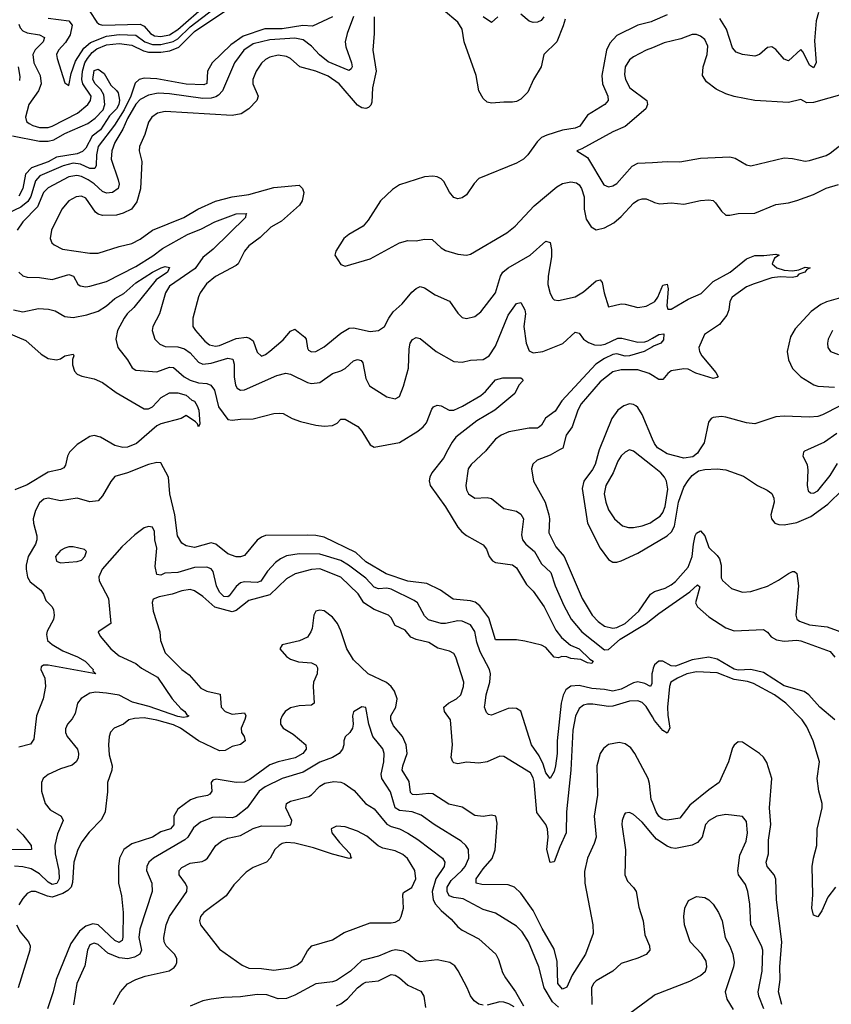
# Model space of a CAD drawing. Header units: inches. Extents: x 1694797 to 1849917, y 907313 to 1017959.
# Tile 223 of 256: x 1766974 to 1770855, y 947351 to 952056. Entities that reach past the tile are written whole.
import ezdxf

# ---------------------------------------------------------------- set-up
doc = ezdxf.new("R2010")
doc.units = ezdxf.units.IN
doc.header["$MEASUREMENT"] = 0
for name, color, linetype in [('B7964', 7, 'Continuous'), ('B7965', 7, 'Continuous'), ('B7974', 7, 'Continuous'), ('B7975', 7, 'Continuous')]:
    doc.layers.add(name, color=color, linetype=linetype)

msp = doc.modelspace()

# ---------------------------------------------------------------- linework, layer by layer
at = {"layer": 'B7964', "color": 5}
for points, elevation in [([(1767223.5, 950000), (1767213.4, 949990), (1767203.7, 949970), (1767193.5, 949926.5), (1767185.2, 949914.8), (1767170, 949906.2), (1767110, 949893.3), (1767010, 949832.8), (1766950.8, 949809.2)], 620), ([(1769021.9, 950000), (1769000, 949960), (1768945.1, 949890), (1768934.8, 949870), (1768932, 949852), (1768936.6, 949830), (1769010, 949727.5), (1769070, 949630.2), (1769089.2, 949609.2), (1769111.1, 949591.1), (1769190, 949547), (1769205.8, 949525.8), (1769218.9, 949490), (1769234.3, 949470), (1769250, 949461.3), (1769330, 949450.7), (1769350, 949436.5), (1769397.7, 949357.7), (1769430, 949324.5), (1769481.4, 949250), (1769538.5, 949138.5), (1769564.2, 949104.2), (1769607.3, 949067.3), (1769648.8, 949050), (1769700.2, 949000.2), (1769716.5, 948990), (1769710, 948979.5), (1769690, 948983.1), (1769657.8, 948997.8), (1769610, 949003.9), (1769590, 949010.9), (1769566.7, 949013.3), (1769550, 949006), (1769530, 949009.3), (1769490, 949056.2), (1769470, 949067), (1769390, 949086.6), (1769350, 949092.3), (1769250, 949093.2), (1769218.1, 949198.1), (1769175.3, 949255.3), (1769152.5, 949272.5), (1769130, 949279.5), (1769047.1, 949287.1), (1768986, 949330), (1768921.7, 949361.7), (1768830, 949373.6), (1768727.2, 949407.2), (1768630, 949465.4), (1768581.4, 949510), (1768430, 949582.7), (1768390, 949591), (1768350, 949592.2), (1768149.6, 949590.4), (1768130, 949583.9), (1768110, 949569), (1768050, 949495.3), (1768030, 949488.7), (1768010, 949488.5), (1767970, 949503.1), (1767912.3, 949550), (1767890, 949555.9), (1767810, 949534), (1767770, 949541.3), (1767750, 949555.1), (1767729.3, 949589.3), (1767716.3, 949690), (1767691.6, 949790), (1767686.3, 949870), (1767650, 949937.7), (1767630, 949939.2), (1767590, 949929.8), (1767490, 949890.7), (1767430, 949873.3), (1767410.1, 949849.9), (1767370, 949780.5), (1767350, 949756.4), (1767310, 949751.9), (1767250, 949769), (1767170, 949756.3), (1767110, 949769.8), (1767090, 949764.2), (1767070, 949746.6), (1767049.3, 949710), (1767039.4, 949670), (1767040.2, 949650), (1767056.8, 949590), (1767055.9, 949570), (1767049.5, 949550), (1767014.7, 949490), (1767005, 949450), (1767004.7, 949430), (1767012.6, 949392.6), (1767024.8, 949370), (1767075.6, 949330), (1767089.1, 949310), (1767099.9, 949279.9), (1767130.3, 949250.3), (1767136.5, 949236.5), (1767139.7, 949210), (1767135.4, 949190), (1767106.5, 949133.5), (1767102.6, 949117.4), (1767107.2, 949090), (1767130.2, 949070), (1767180.1, 949040.1), (1767250.9, 949010.9), (1767287.1, 948990), (1767326, 948950), (1767323.8, 948943.8), (1767338.8, 948930), (1767110, 948971.9), (1767087.9, 948972.1), (1767076.7, 948963.3), (1767076.1, 948950), (1767095.5, 948910), (1767097.6, 948870), (1767086.9, 948810), (1767054.1, 948730), (1767042, 948618), (1767026.7, 948593.3), (1766970, 948579.8)], 640), ([(1769207.1, 950000), (1769203.9, 949996.1), (1769133.8, 949930), (1769119.3, 949910), (1769107.6, 949830), (1769110.2, 949810), (1769120.2, 949790), (1769150, 949769.3), (1769210, 949772.6), (1769230, 949767.6), (1769290, 949720.2), (1769350, 949708.1), (1769370, 949693.1), (1769382.9, 949670), (1769374.4, 949594.4), (1769378.7, 949570), (1769393.8, 949550), (1769435.1, 949515.1), (1769470, 949455), (1769513.8, 949413.8), (1769533.9, 949350), (1769575.9, 949255.9), (1769610.8, 949190.8), (1769662.5, 949130), (1769770, 949045.5), (1769790, 949046.6), (1769844.9, 949095.1), (1769969.3, 949170), (1770000, 949194.3)], 660), ([(1769554.7, 950000), (1769510, 949974.7), (1769448.9, 949951.1), (1769428.7, 949931.3), (1769422.2, 949910), (1769431, 949850), (1769486.9, 949750), (1769504.1, 949690), (1769507.7, 949670), (1769504.6, 949604.6), (1769537.7, 949537.7), (1769577.4, 949490), (1769663.6, 949290), (1769711.9, 949210), (1769739.8, 949179.8), (1769770, 949158.3), (1769810, 949149), (1769830, 949152.2), (1769869, 949170), (1769934, 949230), (1769990, 949311.3), (1770000, 949317.4)], 680), ([(1769745.2, 950000), (1769741.2, 949990), (1769725.4, 949930), (1769713.5, 949906.5), (1769671.8, 949850), (1769664.2, 949815.8), (1769689.3, 949649.3), (1769750, 949531.1), (1769790, 949476.2), (1769810, 949463.5), (1769830, 949462.9), (1769850, 949470.2), (1769930, 949506.5), (1770000, 949547.5)], 720), ([(1770000, 949922), (1769910, 949994.8), (1769890, 949999.7), (1769870, 949989.8), (1769850, 949971.1), (1769834.3, 949945.7), (1769811.4, 949890), (1769777.6, 949830), (1769769.5, 949790), (1769777.1, 949750), (1769790, 949714.4), (1769818, 949670), (1769857.3, 949637.3), (1769886, 949630), (1769910, 949629.5), (1769950, 949636.8), (1769990, 949652.3), (1770000, 949658.9)], 740), ([(1770000, 948941), (1769997.6, 948930), (1769996.4, 948883.6), (1769990, 948869.8), (1769964, 948884), (1769930, 948891.9), (1769910, 948887.7), (1769850, 948856.1), (1769810, 948847.3), (1769770, 948855.7), (1769710, 948860.7), (1769650, 948875), (1769610, 948870.8), (1769586.4, 948853.6), (1769572.2, 948827.8), (1769563.4, 948790), (1769543.6, 948610), (1769544.4, 948550), (1769536.3, 948490), (1769530, 948462.9), (1769510, 948429.3), (1769490, 948457), (1769477.8, 948497.8), (1769458, 948538), (1769421.8, 948590), (1769370, 948751.1), (1769350, 948764.1), (1769330, 948766.6), (1769310, 948763.7), (1769230, 948732.8), (1769216.1, 948736.1), (1769205.6, 948745.6), (1769197.6, 948770), (1769199.4, 948790), (1769204.4, 948830), (1769221.9, 948890), (1769226.1, 948930), (1769220.2, 948950), (1769175.6, 949035.6), (1769160.6, 949080.6), (1769150, 949133), (1769130, 949164.6), (1769090, 949182), (1769070, 949183), (1769010, 949169.9), (1768990, 949169.9), (1768928.4, 949188.4), (1768910, 949207.1), (1768876, 949270), (1768861.2, 949281.2), (1768750, 949334), (1768730, 949338.7), (1768690, 949336.6), (1768670, 949344.1), (1768630, 949387.2), (1768546.5, 949450), (1768510, 949471), (1768410, 949501.6), (1768310, 949503.2), (1768250, 949493.3), (1768220.8, 949479.2), (1768198.3, 949461.7), (1768159.9, 949420.1), (1768127.4, 949372.6), (1768110, 949366.8), (1768050.1, 949369.9), (1768030, 949364.3), (1768010, 949347.3), (1767976.5, 949303.5), (1767970, 949298.4), (1767950, 949299.2), (1767930, 949321), (1767916, 949350), (1767899.4, 949419.4), (1767890, 949432.2), (1767870, 949440.4), (1767810, 949437.5), (1767730, 949414.6), (1767668.6, 949411.4), (1767650, 949402), (1767630, 949404.5), (1767622.9, 949442.9), (1767630.9, 949530), (1767621.1, 949570), (1767618.7, 949610), (1767610, 949630.9), (1767590, 949633.8), (1767570, 949627.6), (1767525.2, 949594.8), (1767463.1, 949536.9), (1767369.3, 949430.7), (1767353.2, 949393.2), (1767354, 949374), (1767399.3, 949290), (1767410.4, 949170), (1767350.5, 949130), (1767358.7, 949110), (1767410.2, 949050), (1767450, 949015.4), (1767530, 948978.7), (1767557.6, 948957.6), (1767633.4, 948913.4), (1767704.3, 948810), (1767744.6, 948764.6), (1767764.4, 948750), (1767774.4, 948734.4), (1767783.1, 948730), (1767775.9, 948724.1), (1767758.2, 948721.8), (1767730, 948726.4), (1767594.2, 948774.2), (1767514.2, 948794.2), (1767450, 948828.1), (1767390, 948837.9), (1767338.3, 948841.7), (1767310, 948837.7), (1767268.1, 948811.9), (1767251.3, 948790), (1767239.1, 948740.9), (1767225.2, 948714.8), (1767203.1, 948690), (1767193.1, 948666.9), (1767193.8, 948650), (1767202.2, 948630), (1767250.8, 948570.8), (1767256.3, 948550), (1767253.6, 948526.4), (1767244.6, 948510), (1767225.9, 948494.1), (1767170, 948476.1), (1767110.7, 948449.3), (1767086.7, 948430), (1767078.2, 948410), (1767078.5, 948370), (1767096.3, 948310), (1767119.7, 948279.7), (1767172.2, 948250), (1767182, 948230), (1767155.3, 948164.7), (1767143, 948110), (1767144.2, 948070), (1767162.3, 947990), (1767163.8, 947950), (1767152.3, 947927.7), (1767130, 947923.9), (1767110, 947935.2), (1767070, 947975.1), (1767030, 947997.9), (1766990, 948008), (1766950, 948010.9)], 660), ([(1770000, 948724.1), (1769970, 948773.5), (1769950, 948793.2), (1769930, 948801.3), (1769890, 948799.7), (1769810, 948775.5), (1769790, 948773.5), (1769714.6, 948785.4), (1769690, 948785), (1769670, 948779.9), (1769650, 948764.1), (1769632.3, 948727.7), (1769618.7, 948661.3), (1769610.1, 948469.9), (1769588.7, 948270), (1769586.9, 948170), (1769556.4, 948103.6), (1769530, 948031), (1769510, 948028.4), (1769494.6, 948090), (1769501.5, 948150), (1769497.7, 948190), (1769489.9, 948210), (1769447.5, 948267.5), (1769433.9, 948413.9), (1769430, 948432.3), (1769416.4, 948456.4), (1769290, 948534.6), (1769270, 948537), (1769210, 948509.9), (1769170, 948503.4), (1769110, 948507.2), (1769070, 948500.5), (1769050, 948504), (1769044.9, 948510), (1769037.6, 948530), (1769043.7, 948590), (1769034.9, 948710), (1769004.9, 948750), (1769002.4, 948770), (1769025, 948790), (1769062.4, 948810), (1769083.5, 948830), (1769097, 948870), (1769097.3, 948890), (1769059.4, 949010), (1769050, 949026.9), (1769030, 949038.5), (1768973.4, 949053.4), (1768930, 949080.5), (1768870, 949093.5), (1768845.1, 949105.1), (1768818.3, 949138.3), (1768770, 949161.4), (1768750, 949197.3), (1768737.3, 949210), (1768670, 949237.2), (1768619.9, 949270), (1768592.2, 949312.2), (1768510, 949391.3), (1768410, 949431.1), (1768370, 949429.1), (1768291.4, 949408.6), (1768250, 949383.8), (1768170, 949307.8), (1768070, 949279.9), (1768010, 949231.9), (1767990, 949226.1), (1767908, 949248), (1767850, 949299.2), (1767810, 949327.2), (1767790, 949332.4), (1767750, 949327), (1767703.1, 949310), (1767641.6, 949298.4), (1767612.5, 949287.5), (1767608.3, 949271.7), (1767613.2, 949230), (1767644, 949130), (1767647.6, 949090), (1767670.1, 949030), (1767750, 948950.8), (1767785.1, 948925.1), (1767841.2, 948861.2), (1767870, 948846.5), (1767932.5, 948832.5), (1767938, 948770), (1767956.9, 948750), (1767990, 948737.7), (1768050, 948743.9), (1768055.4, 948730), (1768051.3, 948711.3), (1768032.8, 948670), (1768034.6, 948650), (1768047.3, 948630), (1768053, 948610), (1768030, 948592.6), (1767990, 948583.2), (1767956.8, 948563.2), (1767930, 948562.5), (1767830, 948609.4), (1767743.5, 948670), (1767710, 948686.3), (1767630.6, 948709.4), (1767570, 948719.4), (1767523.4, 948716.6), (1767497.1, 948710), (1767470.1, 948689.9), (1767427, 948670), (1767408.8, 948651.2), (1767401.8, 948630), (1767399.8, 948590), (1767403, 948543), (1767415.9, 948490), (1767414.3, 948470), (1767394.6, 948410), (1767394.1, 948365.9), (1767383.1, 948270), (1767365.4, 948234.6), (1767306.2, 948173.8), (1767272.4, 948127.6), (1767251.8, 948090), (1767233.8, 948030), (1767227.1, 947932.9), (1767220.1, 947910), (1767205.4, 947894.6), (1767180.2, 947879.8), (1767130, 947863.5), (1767107.5, 947867.5), (1767050, 947890.4), (1767029.6, 947890.4), (1767010, 947879.8), (1766990, 947856.5), (1766970, 947826.8)], 680), ([(1770000, 948315.2), (1769994.2, 948330), (1769986.5, 948406.5), (1769979.7, 948430), (1769914.8, 948550), (1769895.9, 948575.9), (1769870, 948596.1), (1769841.2, 948601.2), (1769790, 948591.6), (1769766.2, 948573.8), (1769750, 948548.6), (1769734.7, 948490), (1769736.4, 948350), (1769721.3, 948250), (1769730.1, 948150), (1769721.2, 948118.8), (1769688.5, 948050), (1769674.6, 947985.4), (1769676.8, 947930), (1769715, 947730), (1769716.6, 947690), (1769679.5, 947590), (1769615.8, 947490), (1769590, 947432.4), (1769570, 947422.9), (1769547.4, 947450), (1769544.9, 947555.1), (1769530, 947614), (1769472.4, 947712.4), (1769430, 947799.1), (1769370, 947881.4), (1769340.4, 947910), (1769310, 947921.2), (1769183.3, 947923.3), (1769156.4, 947930), (1769157.7, 947950), (1769190, 947998), (1769232.8, 948047.2), (1769248.3, 948088.3), (1769256.6, 948216.6), (1769250.7, 948250.7), (1769230, 948255.3), (1769190, 948248.1), (1769150, 948253.7), (1769090, 948293.2), (1769026.5, 948306.5), (1768950, 948356.1), (1768930, 948358.5), (1768870, 948351.4), (1768852.9, 948352.9), (1768843, 948363), (1768836.3, 948416.3), (1768803, 948470), (1768805.8, 948490), (1768827.2, 948550), (1768822.2, 948590), (1768805, 948630), (1768762, 948682), (1768748.8, 948710), (1768748.3, 948730), (1768772.1, 948770), (1768779.6, 948810), (1768767, 948847), (1768751.3, 948870), (1768728.7, 948888.7), (1768640.3, 948930), (1768570, 948996.2), (1768539, 949050), (1768510, 949135.6), (1768493.6, 949170), (1768470, 949200.9), (1768430, 949230.8), (1768410, 949233.7), (1768390, 949229.2), (1768380.4, 949210), (1768372.8, 949147.2), (1768367.2, 949130), (1768350, 949105.6), (1768312.7, 949087.3), (1768230, 949069.4), (1768218.7, 949050), (1768250, 949012.4), (1768270, 949000.5), (1768307.6, 948987.6), (1768370, 948983.1), (1768392.2, 948972.2), (1768398.1, 948958.1), (1768396.2, 948930), (1768379.7, 948890), (1768377.3, 948870), (1768382.7, 948790), (1768370, 948779.8), (1768310, 948777.6), (1768270, 948767.9), (1768244, 948750), (1768228.8, 948730), (1768221.5, 948710), (1768222, 948690), (1768235, 948670), (1768281.9, 948641.9), (1768342.6, 948590), (1768344.8, 948570), (1768328.7, 948550), (1768291.2, 948528.8), (1768209.8, 948510.2), (1768170, 948494.5), (1768075.3, 948424.7), (1768050, 948412.3), (1768010, 948411.4), (1767913.8, 948426.2), (1767898.6, 948421.4), (1767890.2, 948410), (1767893.8, 948370), (1767884.3, 948355.7), (1767871.8, 948348.2), (1767821.2, 948338.8), (1767791.9, 948328.1), (1767730, 948284.1), (1767711.7, 948250), (1767711, 948209), (1767695.8, 948190), (1767650, 948174.6), (1767610, 948150.3), (1767510, 948117), (1767472.9, 948090), (1767452.4, 948050), (1767447.6, 948010), (1767446.8, 947930), (1767461.5, 947870), (1767468.5, 947790), (1767468.1, 947671.9), (1767464.6, 947655.4), (1767450, 947646.3), (1767430, 947655.8), (1767350, 947730.7), (1767324.2, 947735.8), (1767290, 947724.8), (1767260.3, 947699.7), (1767219.1, 947640.9), (1767148.3, 947470), (1767134.4, 947410), (1767107.4, 947330)], 720), ([(1769550, 947337.2), (1769522.1, 947362.1), (1769482.4, 947430), (1769456, 947530), (1769407.9, 947650), (1769377.4, 947697.4), (1769350, 947724), (1769250, 947787.1), (1769190, 947803.4), (1769094.9, 947854.9), (1769050, 947861.2), (1769028, 947870), (1769018.4, 947890), (1769018.3, 947910), (1769037.1, 947942.9), (1769088.9, 947990), (1769104.1, 948010), (1769121.9, 948050), (1769119.8, 948090), (1769107.8, 948110), (1769085.3, 948130), (1768955.8, 948210), (1768893.9, 948253.9), (1768851.4, 948271.4), (1768790, 948276.7), (1768770.3, 948290.3), (1768746.7, 948366.7), (1768705.6, 948430), (1768702.7, 948450), (1768716, 948510), (1768716.7, 948550), (1768710.9, 948570.9), (1768662.4, 948630), (1768644.6, 948690), (1768629.3, 948769.3), (1768610, 948772), (1768570, 948749), (1768565.2, 948730), (1768569.2, 948690), (1768566.3, 948670), (1768553.7, 948650), (1768531.3, 948628.7), (1768523.6, 948610), (1768524.5, 948590), (1768517.8, 948570), (1768502, 948550), (1768470, 948529.9), (1768410, 948508.4), (1768330, 948460.1), (1768230, 948429.9), (1768147.8, 948390), (1768120.1, 948370), (1768062, 948290), (1768010, 948248.4), (1767990, 948241.5), (1767930, 948245.6), (1767897.1, 948242.9), (1767838.7, 948221.3), (1767805.5, 948194.5), (1767778, 948150), (1767763.6, 948136.4), (1767614.9, 948050), (1767592.3, 948030), (1767582, 948010), (1767580.6, 947990), (1767606.2, 947930), (1767608.6, 947890), (1767549.2, 947710), (1767544.4, 947670), (1767557.1, 947610), (1767549.3, 947590.7), (1767523.1, 947576.9), (1767491.1, 947568.9), (1767450, 947572.9), (1767395.6, 947595.6), (1767350, 947636.5), (1767330, 947643.7), (1767310, 947634.4), (1767298.3, 947610), (1767286, 947534), (1767247.7, 947450), (1767231.5, 947348.5)], 740), ([(1767422.3, 947350), (1767455.9, 947410), (1767490.7, 947449.3), (1767530, 947469.8), (1767574.2, 947485.8), (1767688.7, 947511.3), (1767713.6, 947526.4), (1767721.6, 947538.4), (1767726.5, 947550), (1767725.5, 947570), (1767715.2, 947590), (1767674.7, 947630), (1767666, 947650), (1767664, 947670), (1767674.3, 947730), (1767690.1, 947770), (1767774.2, 947890), (1767775.8, 947910), (1767767.8, 947927.8), (1767736.5, 947970), (1767737.2, 947990), (1767750, 948005.1), (1767790, 948025), (1767846.3, 948033.7), (1767860, 948040), (1767872.3, 948050), (1767912.9, 948110), (1767938.7, 948130), (1767970, 948144.6), (1768030, 948158.3), (1768090, 948190.5), (1768130, 948203.6), (1768238.5, 948201.5), (1768271.4, 948208.6), (1768275, 948230), (1768247.4, 948290), (1768250, 948310.8), (1768270, 948321.8), (1768356.2, 948343.8), (1768370, 948351.9), (1768410, 948393.7), (1768432.9, 948407.1), (1768476, 948416), (1768510, 948412.4), (1768526.2, 948406.2), (1768573.3, 948373.3), (1768627.3, 948310), (1768670, 948284.8), (1768730, 948211.2), (1768750, 948199.9), (1768790, 948189.9), (1768830, 948169.3), (1768878.5, 948138.5), (1768996.8, 948050), (1769006.7, 948030), (1769004.3, 948010), (1768964.2, 947950), (1768947, 947890), (1768951.8, 947850), (1768963.3, 947830), (1768990, 947799.1), (1769038.1, 947758.1), (1769070, 947721.3), (1769090, 947705), (1769170, 947664), (1769251.3, 947590), (1769264.4, 947564.4), (1769282.9, 947502.9), (1769296.8, 947476.8), (1769344.7, 947410), (1769383.8, 947343.8)], 760), ([(1770000, 948162.9), (1769950, 948221.5), (1769910, 948258), (1769890, 948267.3), (1769870, 948263.7), (1769863.8, 948256.2), (1769854.9, 948230), (1769853.8, 948210), (1769870.2, 948089.8), (1769868.1, 947970), (1769879.8, 947939.8), (1769909.4, 947909.4), (1769921.8, 947890), (1769935.5, 947815.5), (1769955.2, 947750), (1769963.6, 947683.6), (1769985.5, 947630), (1769987.4, 947610), (1769970, 947588.7), (1769930, 947570.9), (1769850, 947546.6), (1769810.2, 947509.8), (1769730, 947463.5), (1769717.2, 947450), (1769708.2, 947430), (1769710, 947349.7)], 740), ([(1766960.3, 948190), (1766990, 948160.8), (1767030, 948110.2), (1767031.3, 948090), (1766910, 948089.2)], 640), ([(1766959.3, 947730), (1766977.1, 947697.1), (1767016.8, 947650), (1767024.2, 947630), (1767023.3, 947610), (1766966.9, 947430)], 680), ([(1769190, 947347.2), (1769170, 947352.2), (1769147.4, 947367.4), (1769130, 947390.7), (1769114.6, 947430), (1769071.5, 947511.5), (1769054.2, 947534.2), (1769031.8, 947550), (1768970, 947562.7), (1768890, 947554.2), (1768870, 947561), (1768832.3, 947592.3), (1768810, 947604.7), (1768771, 947611), (1768750, 947606.9), (1768690, 947580.4), (1768610, 947560.8), (1768555.7, 947510), (1768490, 947464), (1768470, 947457.8), (1768390, 947448.7), (1768290, 947394.4), (1768250, 947378.9), (1768210, 947377.5), (1768155.5, 947395.5), (1768110, 947398.3), (1768030, 947386.1), (1767950, 947383.8), (1767890, 947376), (1767850, 947368.1), (1767790, 947341.6)], 760), ([(1768490, 947343), (1768510, 947353.3), (1768542.3, 947377.7), (1768590, 947430.1), (1768617.2, 947450), (1768630, 947456), (1768690, 947462.7), (1768750, 947492.7), (1768770, 947490.1), (1768790, 947478), (1768830, 947441.7), (1768893.1, 947413.1), (1768906.5, 947390), (1768914.9, 947334.9)], 740), ([(1769339, 947339), (1769313.5, 947353.5), (1769290, 947361.7), (1769270, 947362.6), (1769210, 947346)], 760), ([(1769891.9, 947308.1), (1770000, 947388.4)], 760)]:
    msp.add_lwpolyline(points, dxfattribs=dict(at, elevation=elevation))
for points, elevation in [([(1767230, 949536.9), (1767210, 949536.3), (1767190, 949531.1), (1767170, 949518.7), (1767146.5, 949490), (1767150, 949468.5), (1767170, 949461.1), (1767250, 949467.2), (1767270, 949474), (1767286, 949490), (1767294, 949514), (1767284.1, 949524.1)], 660), ([(1768490, 948202), (1768464, 948190), (1768466.8, 948170), (1768503.5, 948123.5), (1768554.6, 948070), (1768555.5, 948055.5), (1768561, 948050), (1768550, 948048.2), (1768470, 948068.1), (1768379, 948099), (1768290, 948121.1), (1768250, 948123.7), (1768230, 948118.7), (1768214.4, 948110), (1768194.7, 948090), (1768171.4, 948048.6), (1768154.3, 948030), (1768090, 948004.2), (1768057.9, 947982.1), (1767998.1, 947921.9), (1767961.3, 947870), (1767854.6, 947790), (1767839.7, 947770), (1767834.4, 947750), (1767838.5, 947730), (1767930, 947614.9), (1768038.4, 947538.4), (1768070, 947523.8), (1768130, 947522.5), (1768190, 947514), (1768270, 947525.1), (1768300.5, 947539.5), (1768322.7, 947557.3), (1768350, 947605.7), (1768372, 947630), (1768470, 947659.6), (1768526.3, 947693.7), (1768650, 947740.6), (1768750, 947740.2), (1768770, 947743.5), (1768790, 947754.6), (1768799, 947770), (1768809.8, 947810), (1768806.5, 947873.5), (1768810, 947884.7), (1768850, 947908.7), (1768867.8, 947950), (1768863.4, 947990), (1768828.2, 948048.2), (1768806.2, 948066.2), (1768770, 948084.4), (1768710, 948097.4), (1768688.5, 948108.5), (1768634.3, 948154.3), (1768590, 948178.6), (1768530, 948199)], 780)]:
    msp.add_lwpolyline(points, close=True, dxfattribs=dict(at, elevation=elevation))
at = {"layer": 'B7965', "color": 5}
for points, elevation in [([(1766970, 952034.9), (1766977.4, 952017.4), (1766990, 952003.1), (1767010, 951993.7), (1767070, 951983.1), (1767093.8, 951970), (1767086.1, 951950), (1767048.9, 951911.1), (1767037.7, 951890), (1767042.9, 951850), (1767072.8, 951790), (1767076.5, 951750), (1767064.5, 951715.5), (1767017.9, 951650), (1767002.1, 951590), (1767007.8, 951570), (1767020.2, 951560.2), (1767037.3, 951550), (1767070, 951540.8), (1767110, 951540.6), (1767130, 951547.2), (1767251.4, 951608.6), (1767300.4, 951650), (1767313.8, 951670), (1767316, 951690), (1767275.6, 951750), (1767271.9, 951770), (1767275.1, 951810), (1767286.4, 951850), (1767298.1, 951870), (1767321.1, 951898.9), (1767343.6, 951916.4), (1767390, 951935.3), (1767450, 951942.7), (1767510, 951934.5), (1767566.8, 951906.8), (1767590, 951900.9), (1767650, 951900.3), (1767692.3, 951907.7), (1767735.8, 951924.2), (1767810, 951999.3), (1767970, 952106.7)], 640), ([(1767110, 952063.9), (1767210, 952050.1), (1767226, 952030), (1767215.8, 951984.2), (1767193, 951947), (1767159.8, 951910), (1767151, 951890), (1767152.9, 951870), (1767190, 951754.8), (1767210, 951742), (1767220.8, 951799.2), (1767241.9, 951858.1), (1767280.7, 951919.3), (1767312.9, 951947.1), (1767390, 951977.2), (1767450, 951984.6), (1767530, 951981.3), (1767572.8, 951950), (1767610, 951937), (1767650, 951938.1), (1767708, 951952), (1767730, 951964.5), (1767790, 952022.5), (1767904.4, 952110)], 660), ([(1767310, 952095), (1767343.8, 952043.8), (1767354.8, 952034.8), (1767370.1, 952030.1), (1767550, 952034.5), (1767570, 952024.2), (1767600.3, 951990), (1767619.4, 951979.4), (1767650, 951975.6), (1767690, 951983.7), (1767730, 952008.9), (1767869.9, 952130)], 680), ([(1768470, 952068.8), (1768374.6, 952025.4), (1768328.9, 952028.9), (1768230, 952012), (1768147, 952013), (1768042.2, 951977.8), (1767984.2, 951935.8), (1767895.3, 951850), (1767872.3, 951810), (1767868.8, 951751.2), (1767855.7, 951744.3), (1767770, 951748.3), (1767630, 951772.7), (1767570, 951776.5), (1767545, 951770), (1767527.4, 951752.6), (1767505.5, 951690), (1767474.4, 951625.6), (1767428, 951552), (1767350.4, 951450), (1767341.3, 951410), (1767340.2, 951359.8), (1767334.4, 951345.6), (1767310, 951345.2), (1767265.6, 951365.6), (1767230, 951370), (1767182, 951358), (1767070.1, 951310), (1767050, 951286.6), (1767028.2, 951211.8), (1767013.1, 951186.9), (1766979.6, 951160.4), (1766916.9, 951130)], 640), ([(1768570.8, 952070.8), (1768540.1, 951990), (1768530.8, 951950), (1768534, 951926), (1768561.6, 951850), (1768563.5, 951830), (1768559.1, 951820.9), (1768550, 951813.5), (1768545.1, 951814.9), (1768450, 951854.5), (1768407.7, 951887.7), (1768369.9, 951930), (1768330, 951959.3), (1768290, 951967), (1768170, 951959.2), (1768090, 951939.9), (1768046, 951910), (1768002.3, 951850), (1767943.7, 951716.3), (1767925.4, 951694.6), (1767913, 951687), (1767890, 951680.9), (1767850, 951679.2), (1767690, 951702.1), (1767635.8, 951704.2), (1767590, 951694.6), (1767550, 951674.9), (1767530, 951651.7), (1767490, 951584.5), (1767466.9, 951533.1), (1767430, 951469.8), (1767414.3, 951430), (1767411.8, 951390), (1767445.5, 951290), (1767449.5, 951270), (1767444.6, 951250), (1767419, 951230), (1767390, 951226.4), (1767370, 951235.1), (1767330.8, 951270.8), (1767301.9, 951290), (1767270, 951306.5), (1767247.9, 951312.1), (1767210, 951305.3), (1767110, 951252), (1767088.6, 951230), (1767058.9, 951161.1), (1766990.1, 951090), (1766962.3, 951050)], 660), ([(1768668.9, 952070), (1768669.5, 951990), (1768662.7, 951910), (1768679.5, 951810), (1768661.1, 951730), (1768657.6, 951662.4), (1768653.2, 951646.8), (1768643, 951637), (1768630, 951631.1), (1768610, 951634.6), (1768590, 951647.3), (1768502.2, 951750), (1768450, 951785.4), (1768390, 951809.9), (1768313.6, 951830), (1768269.9, 951869.9), (1768250, 951880.2), (1768210, 951886.3), (1768170, 951876.8), (1768150, 951866), (1768130, 951847.4), (1768105.5, 951810), (1768089.4, 951770), (1768089.4, 951749.4), (1768114.7, 951690), (1768109.1, 951670), (1768070.2, 951630), (1768033.8, 951606.2), (1767990, 951598.2), (1767670, 951617.8), (1767633.7, 951610), (1767606.8, 951590), (1767590, 951565.6), (1767573.5, 951506.5), (1767548, 951450), (1767546.3, 951430), (1767558.6, 951378.6), (1767552.9, 951247.1), (1767535, 951185), (1767508.9, 951151.1), (1767470, 951130.6), (1767437.8, 951122.2), (1767370, 951121), (1767350, 951126.5), (1767336.4, 951136.4), (1767290, 951202.9), (1767270, 951211.9), (1767244.4, 951210), (1767210, 951189.8), (1767175.4, 951150), (1767126.2, 951050), (1767119.5, 951010), (1767128.7, 950990), (1767140, 950980), (1767179.8, 950959.8), (1767310, 950940.5), (1767350, 950940.2), (1767450, 950972.3), (1767510, 950986.4), (1767550, 951007.8), (1767609.9, 951050.1), (1767758.7, 951110), (1767826.2, 951150), (1767910, 951188), (1767990, 951208.8), (1768070, 951220.1), (1768190, 951254), (1768310, 951264.9), (1768326.4, 951250), (1768333.4, 951230), (1768325.5, 951190), (1768312.3, 951170), (1768227, 951093), (1768175.9, 951064.1), (1768124.5, 951015.5), (1768070, 950974.8), (1768049.7, 950950.3), (1768018.9, 950890), (1768010, 950880.7), (1767910.5, 950829.5), (1767866.9, 950793.1), (1767836.8, 950750), (1767829, 950731), (1767801.6, 950630), (1767802.5, 950590), (1767814.6, 950570), (1767859.3, 950519.3), (1767882.1, 950502.1), (1767910, 950496), (1767930, 950499.3), (1768010, 950532), (1768058.3, 950538.3), (1768073.9, 950533.9), (1768090, 950520.6), (1768110, 950466.4), (1768130, 950448.4), (1768150, 950455.7), (1768170, 950471.2), (1768233.9, 950526.1), (1768270, 950567.2), (1768290, 950576.6), (1768338.6, 950538.6), (1768344.4, 950530), (1768350, 950486), (1768356.1, 950476.1), (1768370, 950468), (1768390, 950470.9), (1768430, 950493.1), (1768510, 950557.7), (1768550, 950581.3), (1768570, 950583.9), (1768650, 950565.7), (1768690, 950570.2), (1768719.1, 950590), (1768739.1, 950630), (1768760.6, 950659.4), (1768802.5, 950697.5), (1768850, 950753.2), (1768870, 950771.1), (1768890, 950780.2), (1768910, 950775.2), (1768961.4, 950741.4), (1769030, 950710.9), (1769070, 950654), (1769090, 950633.4), (1769110, 950627.7), (1769150, 950636.9), (1769179.5, 950660.5), (1769249.9, 950750), (1769274, 950830), (1769284.4, 950850), (1769310.2, 950869.8), (1769415.3, 950930), (1769490, 950997.8), (1769510, 950991.8), (1769517.1, 950957.1), (1769516.7, 950923.3), (1769501.4, 950830), (1769500.2, 950790), (1769510, 950747.7), (1769523.6, 950723.6), (1769530, 950717), (1769550, 950714), (1769630, 950732), (1769670, 950755.9), (1769730, 950807.7), (1769750, 950813), (1769759.3, 950799.3), (1769768.3, 950750), (1769790, 950684), (1769850, 950698.4), (1769870, 950697.2), (1769930, 950680.5), (1769970, 950686.9), (1770000, 950703.4)], 680), ([(1769582.3, 952057.7), (1769573.5, 952026.5), (1769542.5, 951950), (1769480.9, 951890), (1769467.4, 951830), (1769431.8, 951770), (1769404.5, 951710), (1769370, 951675.5), (1769350, 951665), (1769330, 951661), (1769290, 951662.2), (1769230, 951656.3), (1769210, 951662), (1769190, 951678.9), (1769170, 951716.2), (1769156.6, 951790), (1769099.5, 951950), (1769090, 952011.2), (1769070, 952044.4), (1769001.2, 952101.2)], 680), ([(1769260.7, 952070), (1769230, 952042.7), (1769190, 952069.8)], 660), ([(1769480.5, 952070), (1769468.3, 952051.7), (1769450, 952043.4), (1769430, 952042.4), (1769410, 952049.4), (1769370, 952082.2)], 660), ([(1770000, 952048.2), (1769994.3, 952045.7), (1769929.5, 952030.5), (1769830, 951980.2), (1769795.6, 951944.4), (1769779.8, 951910), (1769757.1, 951790), (1769760.4, 951750), (1769786.1, 951690), (1769788.6, 951670), (1769772.8, 951650), (1769690, 951599.1), (1769652.9, 951547.1), (1769630, 951537.6), (1769570, 951527.8), (1769495.2, 951504.8), (1769470, 951492.4), (1769448.1, 951471.9), (1769404.1, 951410), (1769383.2, 951390), (1769350, 951370.9), (1769170, 951296.3), (1769147.5, 951272.5), (1769110, 951218.9), (1769090, 951203.9), (1769070, 951199.4), (1769050, 951207), (1769030, 951231.1), (1769001.9, 951281.9), (1768990, 951294.8), (1768970, 951305), (1768950, 951308.1), (1768910, 951304.6), (1768790, 951267.4), (1768756.2, 951243.8), (1768700.2, 951190), (1768641.3, 951098.7), (1768617.4, 951070), (1768548.5, 951030), (1768524.9, 951010), (1768486, 950950), (1768481.3, 950930), (1768510, 950886.7), (1768530, 950878.3), (1768650, 950912.7), (1768790, 950989.1), (1768830, 951001.3), (1768870, 950999), (1768910, 951007.7), (1768946.1, 951006.1), (1768990, 950965.5), (1769010, 950952.7), (1769070, 950935.1), (1769110, 950930.9), (1769130, 950936.1), (1769303.2, 951036.8), (1769343.2, 951070), (1769433.9, 951166.1), (1769542.2, 951257.8), (1769570, 951273.6), (1769610, 951281.8), (1769636.5, 951276.5), (1769650, 951266.4), (1769660.6, 951250), (1769673.2, 951210), (1769673.9, 951150), (1769682.6, 951102.6), (1769706.1, 951066.1), (1769730, 951052.3), (1769770, 951061.1), (1769815.1, 951084.9), (1769850, 951114.7), (1769910, 951179.1), (1769930, 951193.2), (1769950, 951200.2), (1769970, 951200.2), (1770000, 951186.4)], 720), ([(1770000, 951922.2), (1769970, 951909.9), (1769910, 951878.6), (1769890, 951863.5), (1769869.3, 951830), (1769865.4, 951794.6), (1769870.2, 951770), (1769891.1, 951730), (1769972.3, 951670), (1769975.5, 951650), (1769967.9, 951630), (1769870, 951544.8), (1769810, 951520.3), (1769662, 951438), (1769638, 951430), (1769690, 951397.6), (1769767, 951267), (1769790, 951257.3), (1769810, 951261.8), (1769830, 951273.6), (1769903.6, 951356.4), (1769930, 951370.2), (1770000, 951373.9)], 740), ([(1766967.3, 951830), (1766975.2, 951784.8), (1766974.2, 951765.8)], 620), ([(1766940.3, 951500.3), (1767070, 951475.4), (1767110, 951475.6), (1767137.5, 951482.5), (1767190, 951511.5), (1767300.2, 951559.8), (1767334.6, 951585.4), (1767374.2, 951625.8), (1767382.3, 951650), (1767376.8, 951696.8), (1767363, 951723), (1767334.8, 951750), (1767324.5, 951770), (1767330, 951813.7), (1767350, 951819.3), (1767378, 951798), (1767410, 951743.7), (1767438.1, 951718.1), (1767445.8, 951705.8), (1767451.5, 951671.5), (1767448.1, 951650), (1767437.4, 951630), (1767404.3, 951595.7), (1767361.2, 951530), (1767321.1, 951498.9), (1767290, 951442.2), (1767274.7, 951425.3), (1767250, 951414.8), (1767150, 951398.4), (1767110, 951377), (1767031.6, 951348.4), (1767002.3, 951317.7), (1766990, 951248.8), (1766970, 951212.6)], 620), ([(1766970, 950848.9), (1766990, 950831.5), (1767010, 950825.2), (1767070, 950823.5), (1767130, 950814.8), (1767210, 950837.5), (1767231.9, 950830), (1767252.8, 950792.8), (1767263.4, 950783.4), (1767290, 950779), (1767310, 950782.3), (1767390, 950804.8), (1767530, 950877.2), (1767611.8, 950928.2), (1767656.9, 950963.1), (1767776.8, 951030), (1767844, 951056), (1767907.9, 951090), (1768010, 951127.5), (1768061, 951130), (1768055.2, 951124.8), (1768054.9, 951110), (1767900.3, 950959.7), (1767850, 950919.2), (1767812.7, 950867.3), (1767690, 950783.1), (1767671, 950750), (1767643.5, 950650), (1767611.1, 950590), (1767607.7, 950570), (1767620.2, 950530), (1767645.1, 950505.1), (1767670, 950495), (1767730, 950492), (1767762.8, 950482.8), (1767790, 950463.5), (1767830, 950418.9), (1767849.7, 950409.7), (1767890, 950415.1), (1767970, 950438.1), (1767993.7, 950433.7), (1767999.8, 950410), (1768000.6, 950350), (1768006.5, 950310), (1768014.4, 950294.4), (1768030, 950285), (1768050, 950287.6), (1768204.3, 950355.7), (1768246.4, 950366.4), (1768270, 950362), (1768350, 950321.6), (1768370, 950317.4), (1768410, 950322.5), (1768470, 950365), (1768510, 950378), (1768530, 950389.4), (1768570, 950426.5), (1768590, 950432.9), (1768607.3, 950427.3), (1768615.7, 950415.7), (1768630, 950340.7), (1768646.9, 950306.9), (1768730, 950253.2), (1768770, 950243.6), (1768790, 950255.8), (1768810, 950304.9), (1768833.7, 950390), (1768836.8, 950483.2), (1768842.2, 950510), (1768852, 950528), (1768870, 950538), (1768890, 950532), (1768965.7, 950470), (1769050, 950423.2), (1769090, 950419.2), (1769130, 950428.3), (1769190, 950431.4), (1769218.7, 950450), (1769250, 950495.6), (1769310, 950644.4), (1769350, 950699.3), (1769370, 950704.4), (1769390.1, 950670), (1769392.7, 950650), (1769385, 950590), (1769396.1, 950510), (1769410, 950473.4), (1769430, 950464.2), (1769475.8, 950470), (1769571.3, 950508.7), (1769630, 950562.9), (1769650, 950558.3), (1769670.8, 950530), (1769693.3, 950513.3), (1769722.5, 950502.5), (1769750, 950500.1), (1769773.9, 950506.1), (1769833.9, 950533.9), (1769854.2, 950534.2), (1769930, 950515.1), (1769962.7, 950517.3), (1769978.4, 950521.6), (1770000, 950534.4)], 660), ([(1766944.2, 950670), (1766990, 950660.5), (1767063.7, 950676.3), (1767112.7, 950672.7), (1767144.1, 950664.1), (1767190, 950638.2), (1767230, 950632.7), (1767294.8, 950645.2), (1767350, 950662.8), (1767390, 950687.8), (1767430, 950724.3), (1767471.9, 950748.1), (1767530, 950798.3), (1767609.2, 950850), (1767650.7, 950870.7), (1767670, 950876), (1767690, 950872.5), (1767681.3, 950850), (1767627.7, 950812.3), (1767519.5, 950680.5), (1767488.8, 950650), (1767473.4, 950630), (1767442.1, 950570), (1767434.2, 950530), (1767444.1, 950490), (1767490.2, 950430), (1767512.6, 950392.6), (1767530, 950381.8), (1767630, 950373), (1767690, 950395), (1767710, 950393.5), (1767760.6, 950350), (1767790, 950333.3), (1767830, 950320.9), (1767870, 950317.3), (1767888.9, 950308.9), (1767905.4, 950285.4), (1767925.6, 950205.6), (1767970, 950144.6), (1767990, 950141.7), (1768030, 950147.4), (1768090, 950147.8), (1768190, 950173.4), (1768215.9, 950175.9), (1768233.5, 950173.5), (1768277.1, 950150), (1768316.3, 950136.3), (1768390, 950118.2), (1768430, 950114.2), (1768470, 950116.9), (1768492.1, 950127.9), (1768510, 950146.7), (1768530, 950147.4), (1768591.7, 950111.7), (1768610.2, 950090.2), (1768650, 950024.4), (1768670, 950013.7), (1768790, 950034.7), (1768877.6, 950090), (1768903.8, 950110), (1768918.9, 950130), (1768944.9, 950195.1), (1768953.5, 950206.5), (1768970, 950213.4), (1768990, 950210.3), (1769027.7, 950190), (1769050, 950189.5), (1769091.5, 950208.5), (1769179.2, 950260.8), (1769201.3, 950278.7), (1769250, 950334.2), (1769284.9, 950344.9), (1769370, 950344), (1769378.4, 950338.4), (1769380.5, 950330), (1769360.5, 950310), (1769342, 950270), (1769247, 950190), (1769160.3, 950139.7), (1769059.8, 950060.2), (1769042.5, 950037.5), (1769021.9, 950000)], 640), ([(1766910, 950562.2), (1767003.6, 950523.6), (1767077.7, 950457.7), (1767110, 950436.9), (1767150, 950430.3), (1767170, 950435.3), (1767190.4, 950450.4), (1767230, 950457.3), (1767234, 950450), (1767227.7, 950432.3), (1767226.2, 950406.2), (1767236.7, 950376.7), (1767250, 950362.8), (1767272.1, 950352.1), (1767330, 950340.2), (1767370, 950322.4), (1767435, 950275), (1767570, 950196.5), (1767590, 950196.1), (1767610, 950206.7), (1767650.7, 950250), (1767690, 950272.2), (1767730, 950272.5), (1767770, 950262.2), (1767798.2, 950238.2), (1767810, 950233.6), (1767822.9, 950210), (1767830.6, 950190), (1767835.6, 950124.4), (1767830, 950109.6), (1767824.6, 950124.6), (1767814.9, 950134.9), (1767770, 950164.5), (1767746, 950150), (1767650, 950125), (1767630, 950114.4), (1767533.6, 950030), (1767490, 950013.6), (1767468.1, 950011.9), (1767430, 950020.6), (1767361.5, 950061.5), (1767330, 950068.7), (1767310, 950063.4), (1767250, 950026.1), (1767223.5, 950000)], 620), ([(1770000, 950493.4), (1769960.3, 950470), (1769890, 950449.1), (1769870, 950447.9), (1769830, 950458.4), (1769810, 950455.6), (1769770, 950437), (1769729.4, 950410.6), (1769566, 950234), (1769534.5, 950185.5), (1769488.7, 950151.3), (1769470, 950118.3), (1769460.3, 950110), (1769450, 950104.6), (1769410, 950103.7), (1769313.5, 950086.5), (1769275.8, 950070), (1769250, 950050.9), (1769207.1, 950000)], 660), ([(1770000, 950355.1), (1769984.5, 950364.5), (1769930, 950383.3), (1769850, 950382.6), (1769810, 950373.1), (1769750, 950325.7), (1769659.4, 950220.6), (1769643, 950190), (1769616.1, 950110), (1769586.5, 950070), (1769570.8, 950009.2), (1769554.7, 950000)], 680), ([(1770000, 950051.2), (1769950, 950168.8), (1769930, 950202.2), (1769920.4, 950210), (1769910, 950216.8), (1769890, 950219.5), (1769863.2, 950210), (1769835, 950190), (1769805.5, 950150), (1769745.2, 950000)], 720)]:
    msp.add_lwpolyline(points, dxfattribs=dict(at, elevation=elevation))
at = {"layer": 'B7974', "color": 5}
for points, elevation in [([(1770224.6, 950000), (1770214.9, 949985.1), (1770193.4, 949966.6), (1770150, 949961.1), (1770070, 949980.9), (1770039.5, 950000)], 720), ([(1770741.5, 950000), (1770726.7, 949993.3), (1770722, 949990), (1770719.3, 949970), (1770740.2, 949930), (1770742.9, 949902.9), (1770738.9, 949830), (1770744.8, 949804.8), (1770755.6, 949795.6), (1770770, 949792.9), (1770790, 949805.2), (1770850, 949877.7), (1770884.9, 949935.1)], 740), ([(1770000, 949658.9), (1770036.7, 949683.3), (1770050, 949701.5), (1770059.9, 949730), (1770072.6, 949812.6), (1770066.6, 949850), (1770056.9, 949870), (1770039.5, 949890), (1770000, 949922)], 740), ([(1770000, 949547.5), (1770070.9, 949589.1), (1770091.1, 949608.9), (1770104.6, 949635.4), (1770124.3, 949750), (1770150, 949821.6), (1770170, 949853.2), (1770190, 949878.5), (1770219.8, 949900.2), (1770250, 949906.4), (1770310, 949909.3), (1770350, 949905.4), (1770434.5, 949874.5), (1770501.6, 949830), (1770548.2, 949808.2), (1770571.1, 949791.1), (1770580.9, 949770), (1770581.2, 949750), (1770565.4, 949690), (1770568.6, 949670), (1770585.5, 949650), (1770604.1, 949644.1), (1770630, 949642.4), (1770690, 949653.6), (1770757.5, 949682.5), (1770838.9, 949741.1), (1770910, 949811.6)], 720), ([(1770000, 949317.4), (1770010, 949323.6), (1770059.9, 949340.1), (1770090, 949355.5), (1770110, 949371.6), (1770170, 949439.1), (1770189.9, 949490), (1770195.4, 949550), (1770204.5, 949590), (1770210, 949601.7), (1770230, 949612.9), (1770249.5, 949590), (1770270, 949534.2), (1770310, 949495.9), (1770319.6, 949479.6), (1770327.7, 949450), (1770328.9, 949388.9), (1770335.4, 949375.4), (1770377.8, 949337.8), (1770430, 949319.6), (1770470, 949324.1), (1770550.4, 949349.6), (1770602.5, 949377.5), (1770650, 949410.2), (1770670, 949419.6), (1770678.5, 949418.5), (1770690.2, 949410.2), (1770697.6, 949350), (1770684.8, 949210), (1770690.8, 949190.8), (1770702.3, 949182.3), (1770750, 949164.7), (1770835.1, 949155.1), (1770930, 949118.9)], 680), ([(1770000, 949194.3), (1770030, 949218), (1770178.4, 949321.6), (1770214.8, 949354.8), (1770226.2, 949346.2), (1770205.7, 949270), (1770215.5, 949250), (1770270, 949202.2), (1770350, 949149.5), (1770390, 949135.7), (1770530, 949141.5), (1770550, 949128.8), (1770567.4, 949107.4), (1770592.6, 949092.6), (1770630, 949086), (1770690, 949090.5), (1770710, 949087.1), (1770850, 949036.8), (1770872.2, 949010)], 660), ([(1770871.2, 948710), (1770800.3, 948770), (1770748.2, 948830), (1770725, 948845), (1770630, 948873.4), (1770530, 948936.4), (1770470, 948950.8), (1770410, 948947.6), (1770390, 948952.7), (1770310, 949000.4), (1770270, 949009.9), (1770190, 948997.6), (1770110, 948966.8), (1770088.9, 948968.9), (1770050, 948989.9), (1770030, 948990.3), (1770010, 948972.5), (1770003.4, 948956.6), (1770000, 948941)], 660), ([(1770874.6, 947910), (1770837.6, 947862.4), (1770810, 947797.2), (1770790, 947769), (1770770, 947777.2), (1770761.8, 947810), (1770766.1, 947873.9), (1770764.2, 948010), (1770769.1, 948050), (1770785.5, 948110), (1770787.7, 948187.7), (1770810.6, 948290), (1770810.6, 948310), (1770795, 948370), (1770787.1, 948430), (1770798, 948510), (1770767.8, 948610), (1770737.5, 948677.5), (1770716.3, 948710), (1770638.2, 948790), (1770583.2, 948830), (1770483.4, 948883.4), (1770453.8, 948893.8), (1770390, 948902.6), (1770310, 948934.4), (1770210, 948939.3), (1770164.5, 948930), (1770119.1, 948910), (1770087.2, 948890), (1770081.2, 948870), (1770072.3, 948770), (1770073.2, 948733.2), (1770082.9, 948670), (1770070, 948646.2), (1770050, 948659.3), (1770010, 948707.6), (1770000, 948724.1)], 680), ([(1770619.1, 947350), (1770601.7, 947410), (1770610.3, 947470), (1770609.5, 947530), (1770618.9, 947650), (1770593.1, 947850), (1770589.3, 947949.3), (1770581.4, 947970), (1770548.3, 948010), (1770543.9, 948030), (1770555, 948070), (1770554.7, 948134.7), (1770565.6, 948210), (1770558.7, 948290), (1770570.6, 948430), (1770546, 948506), (1770530, 948531.2), (1770511.2, 948550), (1770430, 948604.2), (1770410, 948605.1), (1770390.3, 948589.7), (1770383.2, 948576.8), (1770363.9, 948510), (1770318.9, 948410), (1770270, 948376.4), (1770178.3, 948301.7), (1770130, 948240.2), (1770070, 948231.3), (1770050, 948234.8), (1770041, 948241), (1770029.7, 948249.7), (1770017.6, 948270), (1770000, 948315.2)], 720), ([(1770531.6, 947330), (1770507.9, 947390), (1770505.7, 947410), (1770525, 947510), (1770527.4, 947610), (1770521.2, 947630), (1770469.9, 947730), (1770465, 947830), (1770456.5, 947890), (1770444, 947924), (1770410.7, 947970), (1770408, 947988), (1770417.2, 948062.8), (1770447.6, 948130), (1770454.6, 948170), (1770450, 948223.7), (1770430, 948248.3), (1770350, 948257.4), (1770307, 948250), (1770271.5, 948230), (1770254, 948210), (1770237.3, 948150), (1770215.3, 948124.7), (1770190, 948112), (1770110, 948096), (1770090, 948098), (1770070, 948106.2), (1770019.8, 948139.8), (1770000, 948162.9)], 740), ([(1770000, 947388.4), (1770010, 947395.8), (1770178.3, 947461.7), (1770230, 947488.7), (1770253.6, 947510), (1770260.2, 947530), (1770256.5, 947556.5), (1770235.3, 947590), (1770180.9, 947650), (1770153.6, 947730), (1770149.1, 947770), (1770154.6, 947810), (1770172.9, 947847.1), (1770210, 947866), (1770250, 947861.3), (1770270, 947849.7), (1770290, 947829.7), (1770315.8, 947790), (1770332.7, 947750), (1770347.3, 947670), (1770370, 947629.5), (1770384.8, 947590), (1770389.8, 947550), (1770387.1, 947530), (1770347.8, 947410), (1770356, 947376), (1770386.3, 947326.3)], 760)]:
    msp.add_lwpolyline(points, dxfattribs=dict(at, elevation=elevation))
at = {"layer": 'B7975', "color": 5}
for points, elevation in [([(1770070, 952079.1), (1770000, 952048.2)], 720), ([(1770794.4, 952090), (1770782.4, 952050), (1770774.3, 951954.3), (1770782.8, 951850), (1770770, 951826.6), (1770750, 951838.5), (1770720.6, 951900.6), (1770710, 951913.3), (1770650, 951858.9), (1770630, 951866.8), (1770590, 951913.3), (1770570, 951925.7), (1770550, 951923.5), (1770511.1, 951888.9), (1770490, 951881.7), (1770430, 951889.8), (1770400.4, 951900.4), (1770382, 951922), (1770354.5, 952010), (1770322.3, 952062.3)], 720), ([(1770990, 951722.2), (1770770, 951659.7), (1770738.4, 951658.4), (1770710, 951674), (1770650, 951660.5), (1770490, 951669.7), (1770390, 951688.8), (1770350, 951701.8), (1770304.1, 951724.1), (1770258.5, 951758.5), (1770238.9, 951790), (1770242.9, 951830), (1770261.7, 951890), (1770264.7, 951930), (1770250, 951961.8), (1770230, 951977.7), (1770210, 951984.8), (1770190, 951984.4), (1770135.4, 951964.6), (1770055.2, 951944.8), (1770000, 951922.2)], 740), ([(1770000, 951373.9), (1770070, 951377.6), (1770130, 951376.3), (1770230, 951393.4), (1770370, 951400.2), (1770394.7, 951394.7), (1770450, 951362), (1770470, 951358), (1770630, 951395.8), (1770670, 951393.2), (1770730, 951380.6), (1770750, 951383), (1770830, 951406.4), (1770850, 951417.4), (1770930, 951481.1)], 740), ([(1770000, 951186.4), (1770010, 951181.8), (1770035.8, 951175.8), (1770090, 951181.1), (1770150, 951174.5), (1770230, 951192.6), (1770270, 951195.2), (1770290, 951191.1), (1770301.3, 951181.3), (1770330, 951140.3), (1770350, 951122), (1770370, 951121.5), (1770410, 951129.5), (1770489.2, 951130.8), (1770590, 951172.9), (1770650, 951180.7), (1770690, 951191.9), (1770770, 951220.5), (1770830, 951250.1), (1770890, 951268.7)], 720), ([(1770000, 950703.4), (1770010.8, 950709.2), (1770025.8, 950730), (1770050, 950787.6), (1770070, 950792.4), (1770074.2, 950770), (1770068.7, 950688.7), (1770073.3, 950673.3), (1770090, 950671.9), (1770170, 950721.1), (1770233.2, 950746.8), (1770290, 950805.3), (1770371.2, 950850), (1770450, 950913.8), (1770490, 950928.5), (1770531.6, 950928.4), (1770590, 950935.5), (1770606, 950930), (1770584.1, 950915.9), (1770572.9, 950890), (1770594.3, 950870), (1770630, 950858.6), (1770670, 950856.3), (1770699.3, 950860.7), (1770730, 950873), (1770754.6, 950870), (1770737.5, 950862.5), (1770728.9, 950850), (1770700.4, 950839.6), (1770690, 950829.4), (1770670, 950824.5), (1770610, 950826.8), (1770570, 950822.7), (1770485.8, 950794.2), (1770450, 950779.3), (1770381.5, 950730), (1770369.7, 950710), (1770365, 950670), (1770355.8, 950644.2), (1770320.3, 950599.7), (1770248.6, 950551.4), (1770221.4, 950490), (1770224.5, 950470), (1770235.2, 950450), (1770302.9, 950370), (1770313.8, 950350), (1770310, 950346), (1770290, 950341), (1770206.8, 950366.8), (1770170, 950386), (1770150, 950387.8), (1770090, 950377.8), (1770074, 950366), (1770050, 950336.4), (1770044.1, 950335.9), (1770030, 950336.8), (1770000, 950355.1)], 680), ([(1770910, 950729.4), (1770832, 950708), (1770804.5, 950695.5), (1770759.3, 950660.7), (1770681.4, 950578.6), (1770660.1, 950539.9), (1770644.5, 950470), (1770650.2, 950430), (1770669.1, 950389.1), (1770709.2, 950350), (1770771.3, 950311.3), (1770790, 950304.4), (1770870, 950299.3)], 720), ([(1770000, 950534.4), (1770030, 950552.2), (1770054.1, 950554.1), (1770053.4, 950526.6), (1770040.3, 950510), (1770004.1, 950495.9), (1770000, 950493.4)], 660), ([(1770860.8, 950570), (1770840.2, 950530), (1770837.3, 950510), (1770838.3, 950490), (1770851.1, 950471.1), (1770890, 950455.6)], 740), ([(1770898, 950210), (1770812.6, 950167.4), (1770790, 950160.1), (1770750, 950155.8), (1770630, 950160.9), (1770590, 950157.4), (1770490, 950124.1), (1770450, 950129.8), (1770350, 950156.8), (1770330, 950159.5), (1770290, 950154.8), (1770280.4, 950150), (1770267.5, 950132.5), (1770246.4, 950033.6), (1770224.6, 950000)], 720), ([(1770039.5, 950000), (1770023.6, 950010), (1770009, 950030), (1770000, 950051.2)], 720), ([(1770880.8, 950079.2), (1770823, 950037), (1770741.5, 950000)], 740)]:
    msp.add_lwpolyline(points, dxfattribs=dict(at, elevation=elevation))

doc.saveas('drawing.dxf')
